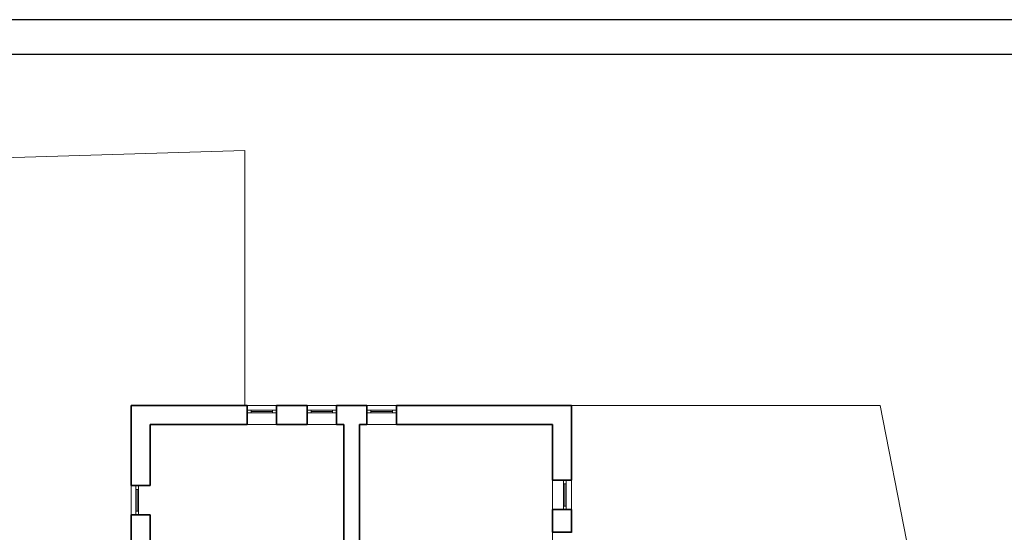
# Model space of a CAD drawing. Header units: inches. Extents: x 201967 to 338763, y -32705 to 30884.
# Tile 55 of 236: x 319353 to 322180, y -9670 to -8198. Entities that reach past the tile are written whole.
import ezdxf

# ---------------------------------------------------------------- set-up
doc = ezdxf.new("R2010")
doc.units = ezdxf.units.IN
doc.header["$MEASUREMENT"] = 0
doc.linetypes.add('ACAD_ISO02W100', pattern=[15, 12, -3])
for name, color, linetype, lineweight in [('1_OpisPomieszczen', 120, 'Continuous', 9), ('_proj_MURY konstr', 1, 'Continuous', 20), ('_proj_SCHODY', 2, 'Continuous', 9), ('K_kreskowanie', 251, 'Continuous', 0), ('okna', 5, 'Continuous', 0)]:
    doc.layers.add(name, color=color, linetype=linetype, lineweight=lineweight)

msp = doc.modelspace()

# ---------------------------------------------------------------- linework, layer by layer
at = {"layer": '1_OpisPomieszczen', "color": 252}
for p, q in [((320262.14, -9306.34), (320178.14, -9306.34)), ((320434.74, -9306.34), (320349.74, -9306.34)), ((320090.14, -9360.34), (320006.14, -9360.34)), ((320262.14, -9360.34), (320178.14, -9360.34)), ((320434.74, -9360.34), (320349.74, -9360.34)), ((320882.74, -9520.34), (320882.74, -9605.34)), ((320936.74, -9520.34), (320936.74, -9605.34)), ((319672.74, -9536.05), (319672.74, -9620.05)), ((320882.74, -9670.34), (320882.74, -9756.34))]:
    msp.add_line(p, q, dxfattribs=at)
at = {"layer": '_proj_MURY konstr', "color": 3, "lineweight": 35}
for p, q in [((319672.74, -9536.05), (319672.74, -9306.34)), ((320006.14, -9306.34), (319672.74, -9306.34)), ((320006.14, -9360.34), (320006.14, -9306.34)), ((320178.14, -9306.34), (320090.14, -9306.34)), ((320090.14, -9360.34), (320090.14, -9306.34)), ((320178.14, -9306.34), (320178.14, -9360.34)), ((320262.14, -9306.34), (320262.14, -9360.34)), ((320349.74, -9306.34), (320262.14, -9306.34)), ((320349.74, -9306.34), (320349.74, -9360.34)), ((320434.74, -9306.34), (320936.74, -9306.34)), ((320434.74, -9306.34), (320434.74, -9360.34)), ((320936.74, -9520.34), (320936.74, -9306.34)), ((319726.74, -9536.05), (319726.74, -9360.34)), ((320006.14, -9360.34), (319726.74, -9360.34)), ((320090.14, -9360.34), (320178.14, -9360.34)), ((320283.74, -9360.34), (320262.14, -9360.34)), ((320283.74, -9798.05), (320283.74, -9360.34)), ((320328.74, -9360.34), (320349.74, -9360.34)), ((320328.74, -9819.05), (320328.74, -9360.34)), ((320434.74, -9360.34), (320882.74, -9360.34)), ((320882.74, -9520.34), (320882.74, -9360.34)), ((320882.74, -9520.34), (320936.74, -9520.34)), ((319726.74, -9536.05), (319672.74, -9536.05)), ((320882.74, -9605.34), (320882.74, -9670.34)), ((320882.74, -9605.34), (320936.74, -9605.34)), ((320936.74, -9605.34), (320936.74, -9670.55)), ((319726.74, -9620.05), (319672.74, -9620.05)), ((319672.74, -9620.05), (319672.74, -9696.05)), ((319726.74, -9620.05), (319726.74, -9696.05)), ((320882.74, -9670.34), (320936.74, -9670.34))]:
    msp.add_line(p, q, dxfattribs=at)
at = {"layer": '_proj_SCHODY', "color": 2}
msp.add_lwpolyline([(319019.14, -8603.43), (319999.14, -8574.03), (319999.14, -9306.3), (321822.99, -9306.34), (322125.48, -10853.64), (322125.49, -12016.74), (320936.54, -12016.74), (320936.76, -11170.34), (319670.76, -11170.34), (319670.77, -11072.34), (316934.76, -11072.34), (316934.76, -9076.34), (319019.14, -9076.34)], close=True, dxfattribs=at)
at = {"layer": 'Defpoints'}
for points in [[(316578.45, -12397.9), (324078.45, -12397.9), (324078.45, -8197.9), (316578.45, -8197.9)], [(316678.45, -12297.9), (323978.45, -12297.9), (323978.45, -8297.9), (316678.45, -8297.9)]]:
    msp.add_lwpolyline(points, close=True, dxfattribs=at)
at = {"layer": 'K_kreskowanie', "linetype": 'ACAD_ISO02W100'}
msp.add_line((320006.14, -9306.34), (320090.14, -9306.34), dxfattribs=at)
at = {"layer": 'okna'}
for p, q in [((320017.51, -9327.34), (320017.51, -9319.34)), ((320078.77, -9323.34), (320017.51, -9323.34)), ((320078.77, -9327.34), (320078.77, -9319.34)), ((320189.51, -9327.34), (320189.51, -9319.34)), ((320250.77, -9323.34), (320189.51, -9323.34)), ((320250.77, -9327.34), (320250.77, -9319.34)), ((320361.11, -9327.34), (320361.11, -9319.34)), ((320423.37, -9323.34), (320361.11, -9323.34)), ((320423.37, -9327.34), (320423.37, -9319.34)), ((319693.74, -9547.42), (319685.74, -9547.42)), ((319689.74, -9547.42), (319689.74, -9609.68)), ((320913.74, -9531.42), (320921.74, -9531.42)), ((320917.74, -9595.68), (320917.74, -9531.42)), ((319693.74, -9609.68), (319685.74, -9609.68)), ((320913.74, -9595.68), (320921.74, -9595.68))]:
    msp.add_line(p, q, dxfattribs=at)
for points in [[(320090.14, -9319.34), (320006.14, -9319.34), (320006.14, -9327.34), (320090.14, -9327.34)], [(320262.14, -9319.34), (320178.14, -9319.34), (320178.14, -9327.34), (320262.14, -9327.34)], [(320434.74, -9319.34), (320349.74, -9319.34), (320349.74, -9327.34), (320434.74, -9327.34)], [(320921.74, -9605.34), (320921.74, -9521.05), (320913.74, -9521.05), (320913.74, -9605.34)], [(319685.74, -9536.05), (319685.74, -9620.05), (319693.74, -9620.05), (319693.74, -9536.05)]]:
    msp.add_lwpolyline(points, close=True, dxfattribs=at)

doc.saveas('drawing.dxf')
